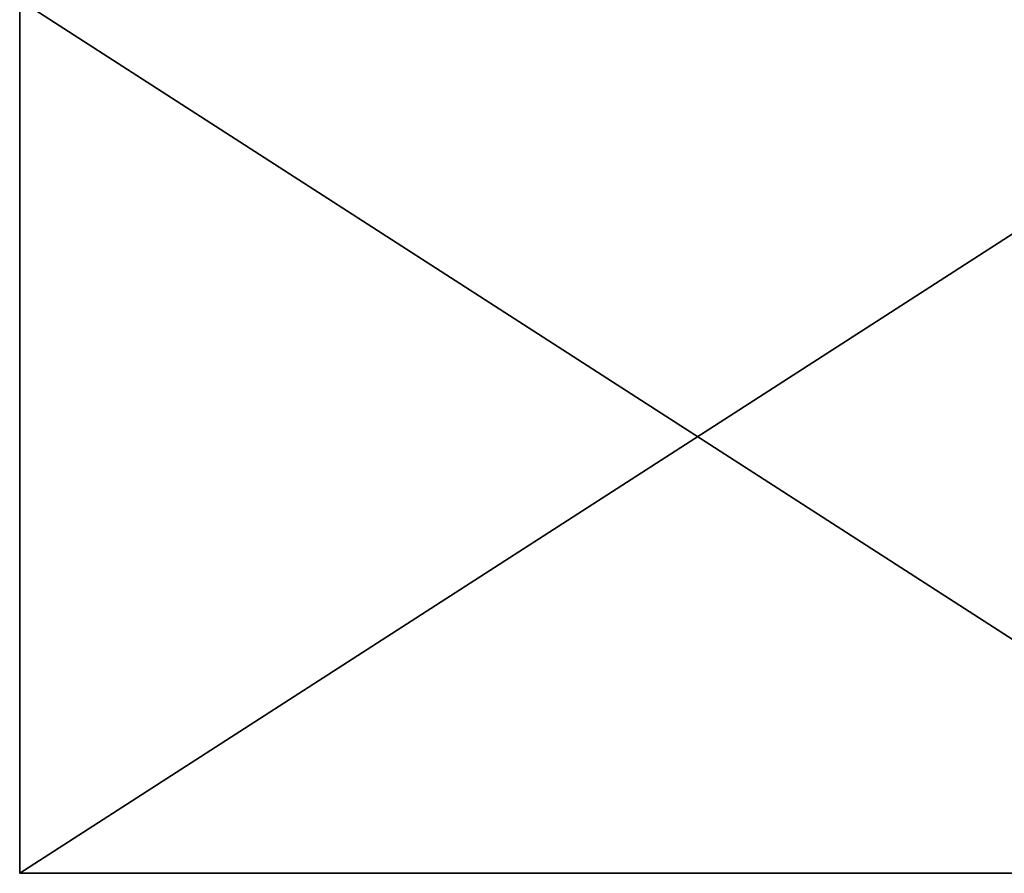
# Model space of a CAD drawing. Header units: inches. Extents: x -11.1 to 11.1, y -1.6 to 7.8.
# Tile 1 of 256: x -9.5 to -9.211, y -1.58 to -1.33. Entities that reach past the tile are written whole.
import ezdxf

# ---------------------------------------------------------------- set-up
doc = ezdxf.new("R2010")
doc.units = ezdxf.units.IN
doc.header["$LTSCALE"] = 81.481481
doc.header["$MEASUREMENT"] = 0

msp = doc.modelspace()

# ---------------------------------------------------------------- linework, layer by layer
at = {"layer": '70043', "linetype": 'Continuous'}
for points in [[(-9.5, 0.545, 5.44), (-9.5, -0.10453, 5.06494), (-9.5, -1.58, 7.38), (-9.5, 0.545, 5.44)], [(-9.5, 0.30404, 6.09484), (-9.5, 0.545, 5.44), (-9.5, -1.58, 7.38), (-9.5, 0.30404, 6.09484)], [(-9.5, 0.17, 6.43553), (-9.5, 0.30404, 6.09484), (-9.5, -1.58, 7.38), (-9.5, 0.17, 6.43553)], [(-9.5, 0.17, 6.43553), (-9.5, -1.58, 7.38), (-9.5, -0.705, 7.03059), (-9.5, 0.17, 6.43553)], [(-9.5, -1.32372, 1.38128), (-9.5, -1.58, 2), (-9.5, -0.08628, 1.38128), (-9.5, -1.32372, 1.38128)], [(-9.5, -0.08628, 1.38128), (-9.5, -1.58, 2), (-9.5, -0.705, 1.65059), (-9.5, -0.08628, 1.38128)], [(-9.5, -0.10453, 5.06494), (-9.5, -0.10453, 4.31506), (-9.5, -1.58, 7.38), (-9.5, -0.10453, 5.06494)], [(-9.5, -1.58, 7.38), (-9.5, -0.10453, 4.31506), (-9.5, -0.13764, 3.64256), (-9.5, -1.58, 7.38)], [(-9.5, -0.52593, 3.01989), (-9.5, -1.58, 7.38), (-9.5, -0.13764, 3.64256), (-9.5, -0.52593, 3.01989)], [(-9.5, -0.705, 2.34941), (-9.5, -1.58, 7.38), (-9.5, -0.52593, 3.01989), (-9.5, -0.705, 2.34941)], [(-9.5, -0.705, 7.03059), (-9.5, -1.58, 7.38), (-9.5, -1.00761, 7.20535), (-9.5, -0.705, 7.03059)], [(-9.5, -1.58, 7.38), (-9.5, -0.705, 2.34941), (-9.5, -1.00761, 2.17465), (-9.5, -1.58, 7.38)], [(-9.5, -0.705, 1.65059), (-9.5, -1.58, 2), (-9.5, -1.00761, 1.82535), (-9.5, -0.705, 1.65059)], [(-9.5, -1.58, 7.38), (-9.5, -1.32372, 7.99872), (-9.5, -1.00761, 7.55465), (-9.5, -1.58, 7.38)], [(-9.5, -1.58, 2), (-9.5, -1.58, 7.38), (-9.5, -1.00761, 2.17465), (-9.5, -1.58, 2)], [(-9.5, -1.00761, 7.20535), (-9.5, -1.58, 7.38), (-9.5, -1.00761, 7.55465), (-9.5, -1.00761, 7.20535)], [(-9.5, -1.00761, 1.82535), (-9.5, -1.58, 2), (-9.5, -1.00761, 2.17465), (-9.5, -1.00761, 1.82535)]]:
    msp.add_3dface(points, dxfattribs=at)
at = {"layer": '70044', "linetype": 'Continuous'}
for points in [[(-9.102, -1.32372, 1.38128), (-9.102, -1.58, 2), (-9.5, -1.32372, 1.38128), (-9.102, -1.32372, 1.38128)], [(-9.102, -1.58, 2), (-9.5, -1.58, 2), (-9.5, -1.32372, 1.38128), (-9.102, -1.58, 2)]]:
    msp.add_3dface(points, dxfattribs=at)
at = {"layer": '70045', "linetype": 'Continuous'}
for points in [[(-9.102, -1.58, 2), (-9.102, -1.58, 7.38), (-9.5, -1.58, 2), (-9.102, -1.58, 2)], [(-9.102, -1.58, 7.38), (-9.5, -1.58, 7.38), (-9.5, -1.58, 2), (-9.102, -1.58, 7.38)]]:
    msp.add_3dface(points, dxfattribs=at)
at = {"layer": '70046', "linetype": 'Continuous'}
for points in [[(-9.102, -1.58, 7.38), (-9.102, -1.32372, 7.99872), (-9.5, -1.58, 7.38), (-9.102, -1.58, 7.38)], [(-9.102, -1.32372, 7.99872), (-9.5, -1.32372, 7.99872), (-9.5, -1.58, 7.38), (-9.102, -1.32372, 7.99872)]]:
    msp.add_3dface(points, dxfattribs=at)

doc.saveas('drawing.dxf')
